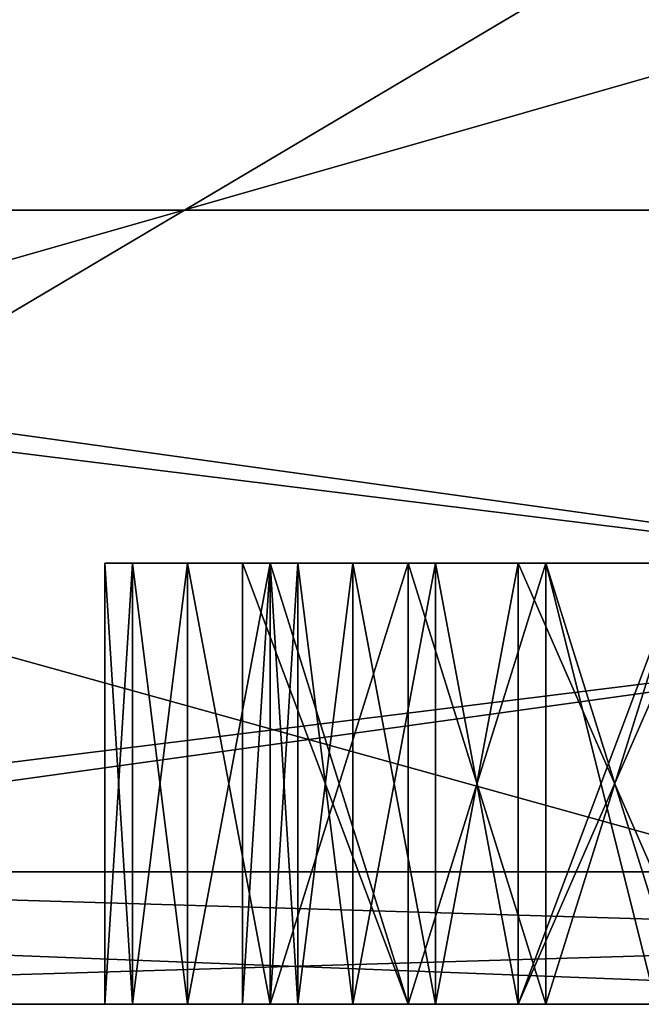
# Model space of a CAD drawing. Header units: millimetres. Extents: x -25 to 71, y -3 to 471.
# Tile 7 of 199: x -2.82 to -1.41, y -3 to -0.77. Entities that reach past the tile are written whole.
import ezdxf

# ---------------------------------------------------------------- set-up
doc = ezdxf.new("R2010")
doc.units = ezdxf.units.MM
doc.header["$LTSCALE"] = 65.185185
for name, color, linetype in [('428', 7, 'CONTINUOUS'), ('431', 7, 'CONTINUOUS'), ('434', 7, 'CONTINUOUS'), ('435', 7, 'CONTINUOUS'), ('436', 7, 'CONTINUOUS'), ('441', 7, 'CONTINUOUS'), ('442', 7, 'CONTINUOUS'), ('443', 7, 'CONTINUOUS'), ('444', 7, 'CONTINUOUS'), ('445', 7, 'CONTINUOUS'), ('446', 7, 'CONTINUOUS'), ('449', 7, 'CONTINUOUS'), ('450', 7, 'CONTINUOUS'), ('451', 7, 'CONTINUOUS'), ('452', 7, 'CONTINUOUS'), ('517', 7, 'CONTINUOUS'), ('518', 7, 'CONTINUOUS'), ('519', 7, 'CONTINUOUS'), ('520', 7, 'CONTINUOUS'), ('521', 7, 'CONTINUOUS'), ('522', 7, 'CONTINUOUS'), ('523', 7, 'CONTINUOUS'), ('524', 7, 'CONTINUOUS'), ('525', 7, 'CONTINUOUS'), ('526', 7, 'CONTINUOUS'), ('535', 7, 'CONTINUOUS'), ('536', 7, 'CONTINUOUS'), ('537', 7, 'CONTINUOUS'), ('538', 7, 'CONTINUOUS'), ('539', 7, 'CONTINUOUS'), ('540', 7, 'CONTINUOUS'), ('541', 7, 'CONTINUOUS'), ('542', 7, 'CONTINUOUS'), ('543', 7, 'CONTINUOUS'), ('544', 7, 'CONTINUOUS'), ('545', 7, 'CONTINUOUS'), ('546', 7, 'CONTINUOUS'), ('547', 7, 'CONTINUOUS'), ('560', 7, 'CONTINUOUS'), ('561', 7, 'CONTINUOUS'), ('562', 7, 'CONTINUOUS'), ('563', 7, 'CONTINUOUS'), ('564', 7, 'CONTINUOUS'), ('565', 7, 'CONTINUOUS'), ('566', 7, 'CONTINUOUS'), ('567', 7, 'CONTINUOUS'), ('568', 7, 'CONTINUOUS'), ('569', 7, 'CONTINUOUS'), ('570', 7, 'CONTINUOUS'), ('798', 7, 'CONTINUOUS'), ('801', 7, 'CONTINUOUS')]:
    doc.layers.add(name, color=color, linetype=linetype)

msp = doc.modelspace()

# ---------------------------------------------------------------- linework, layer by layer
at = {"layer": '428', "linetype": 'CONTINUOUS'}
for points in [[(0, -3, 24.6), (-7.6041, -3, 23.3952), (7.6041, -3, 23.3952), (0, -3, 24.6)], [(7.6041, -3, 23.3952), (-7.6041, -3, 23.3952), (-7.2618, -3, 22.3498), (7.6041, -3, 23.3952)], [(0, -3, -24.6), (7.6041, -3, -23.3952), (-7.6041, -3, -23.3952), (0, -3, -24.6)], [(-7.6041, -3, -23.3952), (7.6041, -3, -23.3952), (7.2618, -3, -22.3498), (-7.6041, -3, -23.3952)], [(-7.2618, -3, -22.3498), (-7.6041, -3, -23.3952), (7.2618, -3, -22.3498), (-7.2618, -3, -22.3498)], [(7.2618, -3, 22.3498), (7.6041, -3, 23.3952), (-7.2618, -3, 22.3498), (7.2618, -3, 22.3498)]]:
    msp.add_3dface(points, dxfattribs=at)
at = {"layer": '431', "linetype": 'CONTINUOUS'}
for points in [[(-4.9753, 3.2, 15.312), (4.9753, 3.2, 15.312), (-4.9753, -2.7, 15.312), (-4.9753, 3.2, 15.312)], [(-4.9753, -2.7, 15.312), (4.9753, 3.2, 15.312), (4.9753, -2.7, 15.312), (-4.9753, -2.7, 15.312)]]:
    msp.add_3dface(points, dxfattribs=at)
at = {"layer": '434', "linetype": 'CONTINUOUS'}
for points in [[(-7.6945, -2.7, 23.6813), (7.6945, -2.7, 23.6813), (-7.6945, 1.7, 23.6813), (-7.6945, -2.7, 23.6813)], [(-7.6945, 1.7, 23.6813), (7.6945, -2.7, 23.6813), (7.6945, 1.7, 23.6813), (-7.6945, 1.7, 23.6813)]]:
    msp.add_3dface(points, dxfattribs=at)
at = {"layer": '435', "linetype": 'CONTINUOUS'}
for points in [[(4.9753, 3.2, -15.312), (-4.9753, 3.2, -15.312), (4.9753, -2.7, -15.312), (4.9753, 3.2, -15.312)], [(4.9753, -2.7, -15.312), (-4.9753, 3.2, -15.312), (-4.9753, -2.7, -15.312), (4.9753, -2.7, -15.312)]]:
    msp.add_3dface(points, dxfattribs=at)
at = {"layer": '436', "linetype": 'CONTINUOUS'}
for points in [[(7.6945, -2.7, -23.6813), (-7.6945, -2.7, -23.6813), (7.6945, 1.7, -23.6813), (7.6945, -2.7, -23.6813)], [(7.6945, 1.7, -23.6813), (-7.6945, -2.7, -23.6813), (-7.6945, 1.7, -23.6813), (7.6945, 1.7, -23.6813)]]:
    msp.add_3dface(points, dxfattribs=at)
at = {"layer": '441', "linetype": 'CONTINUOUS'}
for points in [[(7.2618, -3, 22.3498), (-7.2618, -3, 22.3498), (7.2618, -1.2, 22.3498), (7.2618, -3, 22.3498)], [(7.2618, -1.2, 22.3498), (-7.2618, -3, 22.3498), (-7.2618, -1.2, 22.3498), (7.2618, -1.2, 22.3498)]]:
    msp.add_3dface(points, dxfattribs=at)
at = {"layer": '442', "linetype": 'CONTINUOUS'}
for points in [[(7.2618, -1.2, 22.3498), (-7.2618, -1.2, 22.3498), (-6.4893, -1.2, 19.9722), (7.2618, -1.2, 22.3498)], [(-7.2618, -1.2, -22.3498), (7.2618, -1.2, -22.3498), (6.4893, -1.2, -19.9722), (-7.2618, -1.2, -22.3498)], [(-6.4893, -1.2, -19.9722), (-7.2618, -1.2, -22.3498), (6.4893, -1.2, -19.9722), (-6.4893, -1.2, -19.9722)], [(6.4893, -1.2, 19.9722), (7.2618, -1.2, 22.3498), (-6.4893, -1.2, 19.9722), (6.4893, -1.2, 19.9722)]]:
    msp.add_3dface(points, dxfattribs=at)
at = {"layer": '443', "linetype": 'CONTINUOUS'}
for points in [[(6.4893, -1.2, 19.9722), (-6.4893, -1.2, 19.9722), (6.4893, -3, 19.9722), (6.4893, -1.2, 19.9722)], [(6.4893, -3, 19.9722), (-6.4893, -1.2, 19.9722), (0, -3, 21), (6.4893, -3, 19.9722)], [(0, -3, 21), (-6.4893, -1.2, 19.9722), (-6.4893, -3, 19.9722), (0, -3, 21)]]:
    msp.add_3dface(points, dxfattribs=at)
at = {"layer": '444', "linetype": 'CONTINUOUS'}
for points in [[(-16.9894, -3, 12.3435), (-5.068, -3, 15.5973), (-1.3125, -3, 17), (-16.9894, -3, 12.3435)], [(-4.0625, -3, 17), (-16.9894, -3, 12.3435), (-1.625, -3, 17), (-4.0625, -3, 17)], [(-1.625, -3, 17), (-16.9894, -3, 12.3435), (-1.3125, -3, 17), (-1.625, -3, 17)], [(0, -3, 21), (-6.4893, -3, 19.9722), (-4.375, -3, 20), (0, -3, 21)], [(-6.4893, -3, -19.9722), (0, -3, -21), (4.4465, -3, -20), (-6.4893, -3, -19.9722)], [(-5.068, -3, -15.5973), (-6.4893, -3, -19.9722), (-1.1131, -3, -17), (-5.068, -3, -15.5973)], [(5.5393, -3, -19.4972), (-6.4893, -3, -19.9722), (4.4465, -3, -19.6343), (5.5393, -3, -19.4972)], [(-6.4893, -3, -19.9722), (5.5393, -3, -19.4972), (2.8011, -3, -19.2022), (-6.4893, -3, -19.9722)], [(4.4465, -3, -19.6343), (-6.4893, -3, -19.9722), (4.4465, -3, -20), (4.4465, -3, -19.6343)], [(1.5628, -3, -19.2022), (-6.4893, -3, -19.9722), (2.8011, -3, -19.2022), (1.5628, -3, -19.2022)], [(-6.4893, -3, -19.9722), (1.5628, -3, -19.2022), (-0.3568, -3, -19.2022), (-6.4893, -3, -19.9722)], [(-1.1131, -3, -17), (-6.4893, -3, -19.9722), (-1.0952, -3, -17.0959), (-1.1131, -3, -17)], [(-1.0952, -3, -17.0959), (-6.4893, -3, -19.9722), (-1.084, -3, -17.2078), (-1.0952, -3, -17.0959)], [(-1.084, -3, -17.2078), (-6.4893, -3, -19.9722), (-1.0805, -3, -17.2975), (-1.084, -3, -17.2078)], [(-1.0805, -3, -17.2975), (-6.4893, -3, -19.9722), (-1.0798, -3, -17.3947), (-1.0805, -3, -17.2975)], [(-1.0798, -3, -17.3947), (-6.4893, -3, -19.9722), (-1.0798, -3, -18.5249), (-1.0798, -3, -17.3947)], [(-1.0798, -3, -18.5249), (-6.4893, -3, -19.9722), (-1.0259, -3, -18.8562), (-1.0798, -3, -18.5249)], [(-1.0259, -3, -18.8562), (-6.4893, -3, -19.9722), (-0.9001, -3, -19.0432), (-1.0259, -3, -18.8562)], [(-0.9001, -3, -19.0432), (-6.4893, -3, -19.9722), (-0.7041, -3, -19.1536), (-0.9001, -3, -19.0432)], [(-0.7041, -3, -19.1536), (-6.4893, -3, -19.9722), (-0.3568, -3, -19.2022), (-0.7041, -3, -19.1536)], [(-5.068, -3, 15.5973), (5.068, -3, 15.5973), (4.75, -3, 17), (-5.068, -3, 15.5973)], [(-1.3125, -3, 17), (-5.068, -3, 15.5973), (1.0625, -3, 17), (-1.3125, -3, 17)], [(1.0625, -3, 17), (-5.068, -3, 15.5973), (1.4375, -3, 17), (1.0625, -3, 17)], [(1.4375, -3, 17), (-5.068, -3, 15.5973), (4.375, -3, 17), (1.4375, -3, 17)], [(4.375, -3, 17), (-5.068, -3, 15.5973), (4.75, -3, 17), (4.375, -3, 17)], [(5.068, -3, -15.5973), (-5.068, -3, -15.5973), (-1.1131, -3, -17), (5.068, -3, -15.5973)], [(-5, -3, 19.1064), (-4.375, -3, 18.9149), (-2.5625, -3, 19.1702), (-5, -3, 19.1064)], [(-3.25, -3, 19.2979), (-5, -3, 19.1064), (-2.5625, -3, 19.1702), (-3.25, -3, 19.2979)], [(-4.125, -3, 20), (0, -3, 21), (-4.375, -3, 20), (-4.125, -3, 20)], [(-4.375, -3, 18.9149), (-4.0625, -3, 18.9149), (-2.5625, -3, 19.1702), (-4.375, -3, 18.9149)], [(0, -3, 21), (-4.125, -3, 20), (-1.625, -3, 20), (0, -3, 21)], [(-4.125, -3, 20), (-3.8125, -3, 19.9362), (-1.625, -3, 20), (-4.125, -3, 20)], [(-4.0625, -3, 18.9149), (-3.75, -3, 18.8511), (-2.5625, -3, 19.1702), (-4.0625, -3, 18.9149)], [(-3.75, -3, 17.0638), (-4.0625, -3, 17), (-1.9375, -3, 17.0638), (-3.75, -3, 17.0638)], [(-1.9375, -3, 17.0638), (-4.0625, -3, 17), (-1.625, -3, 17), (-1.9375, -3, 17.0638)], [(-3.8125, -3, 19.9362), (-3.5, -3, 19.7447), (-1.9375, -3, 19.9362), (-3.8125, -3, 19.9362)], [(-1.625, -3, 20), (-3.8125, -3, 19.9362), (-1.9375, -3, 19.9362), (-1.625, -3, 20)], [(-3.75, -3, 18.8511), (-3.4375, -3, 18.6596), (-2.625, -3, 18.7234), (-3.75, -3, 18.8511)], [(-2.5625, -3, 19.1702), (-3.75, -3, 18.8511), (-2.625, -3, 18.7234), (-2.5625, -3, 19.1702)], [(-3.4375, -3, 17.2553), (-3.75, -3, 17.0638), (-2.25, -3, 17.2553), (-3.4375, -3, 17.2553)], [(-2.25, -3, 17.2553), (-3.75, -3, 17.0638), (-1.9375, -3, 17.0638), (-2.25, -3, 17.2553)], [(-3.5, -3, 19.7447), (-3.3125, -3, 19.4894), (-2.25, -3, 19.7447), (-3.5, -3, 19.7447)], [(-1.9375, -3, 19.9362), (-3.5, -3, 19.7447), (-2.25, -3, 19.7447), (-1.9375, -3, 19.9362)], [(-3.4375, -3, 18.6596), (-3.25, -3, 18.4681), (-2.625, -3, 18.7234), (-3.4375, -3, 18.6596)], [(-3.25, -3, 17.5106), (-3.4375, -3, 17.2553), (-2.4375, -3, 17.5106), (-3.25, -3, 17.5106)], [(-2.4375, -3, 17.5106), (-3.4375, -3, 17.2553), (-2.25, -3, 17.2553), (-2.4375, -3, 17.5106)], [(-3.3125, -3, 19.4894), (-3.25, -3, 19.2979), (-2.4375, -3, 19.4894), (-3.3125, -3, 19.4894)], [(-2.25, -3, 19.7447), (-3.3125, -3, 19.4894), (-2.4375, -3, 19.4894), (-2.25, -3, 19.7447)], [(-3.25, -3, 18.4681), (-3.125, -3, 18.1489), (-2.625, -3, 18.2766), (-3.25, -3, 18.4681)], [(-2.625, -3, 18.7234), (-3.25, -3, 18.4681), (-2.625, -3, 18.2766), (-2.625, -3, 18.7234)], [(-2.4375, -3, 19.4894), (-3.25, -3, 19.2979), (-2.5625, -3, 19.1702), (-2.4375, -3, 19.4894)], [(-3.125, -3, 17.8298), (-3.25, -3, 17.5106), (-2.5625, -3, 17.8298), (-3.125, -3, 17.8298)], [(-2.5625, -3, 17.8298), (-3.25, -3, 17.5106), (-2.4375, -3, 17.5106), (-2.5625, -3, 17.8298)], [(-3.125, -3, 18.1489), (-3.125, -3, 17.8298), (-2.625, -3, 18.2766), (-3.125, -3, 18.1489)], [(-2.625, -3, 18.2766), (-3.125, -3, 17.8298), (-2.5625, -3, 17.8298), (-2.625, -3, 18.2766)], [(-2.3125, -3, 18.5957), (-1.9375, -3, 18.8511), (-2.3125, -3, 18.7234), (-2.3125, -3, 18.5957)], [(-2.3125, -3, 18.7234), (-1.9375, -3, 18.8511), (-2.25, -3, 19.1064), (-2.3125, -3, 18.7234)], [(-1.9375, -3, 18.8511), (-1.625, -3, 18.9149), (-2.25, -3, 19.1064), (-1.9375, -3, 18.8511)], [(-2.25, -3, 19.1064), (-1.625, -3, 18.9149), (-0.5, -3, 19.2979), (-2.25, -3, 19.1064)], [(-2.1875, -3, 19.2979), (-2.25, -3, 19.1064), (-0.8125, -3, 19.2979), (-2.1875, -3, 19.2979)], [(-0.8125, -3, 19.2979), (-2.25, -3, 19.1064), (-0.5, -3, 19.2979), (-0.8125, -3, 19.2979)], [(-2.0625, -3, 19.4894), (-2.1875, -3, 19.2979), (-0.9375, -3, 19.4894), (-2.0625, -3, 19.4894)], [(-0.9375, -3, 19.4894), (-2.1875, -3, 19.2979), (-0.8125, -3, 19.2979), (-0.9375, -3, 19.4894)], [(-1.875, -3, 19.617), (-2.0625, -3, 19.4894), (-1.125, -3, 19.617), (-1.875, -3, 19.617)], [(-1.125, -3, 19.617), (-2.0625, -3, 19.4894), (-0.9375, -3, 19.4894), (-1.125, -3, 19.617)], [(-1.6875, -3, 19.6809), (-1.875, -3, 19.617), (-1.3125, -3, 19.6809), (-1.6875, -3, 19.6809)], [(-1.3125, -3, 19.6809), (-1.875, -3, 19.617), (-1.125, -3, 19.617), (-1.3125, -3, 19.6809)], [(-1.375, -3, 20), (0, -3, 21), (-1.625, -3, 20), (-1.375, -3, 20)], [(-1.625, -3, 18.9149), (-1.3125, -3, 18.9149), (-0.5, -3, 19.2979), (-1.625, -3, 18.9149)]]:
    msp.add_3dface(points, dxfattribs=at)
at = {"layer": '445', "linetype": 'CONTINUOUS'}
for points in [[(-7.2618, -3, -22.3498), (7.2618, -3, -22.3498), (-7.2618, -1.2, -22.3498), (-7.2618, -3, -22.3498)], [(7.2618, -3, -22.3498), (7.2618, -1.2, -22.3498), (-7.2618, -1.2, -22.3498), (7.2618, -3, -22.3498)]]:
    msp.add_3dface(points, dxfattribs=at)
at = {"layer": '446', "linetype": 'CONTINUOUS'}
for points in [[(-6.4893, -1.2, -19.9722), (6.4893, -1.2, -19.9722), (-6.4893, -3, -19.9722), (-6.4893, -1.2, -19.9722)], [(6.4893, -1.2, -19.9722), (0, -3, -21), (-6.4893, -3, -19.9722), (6.4893, -1.2, -19.9722)]]:
    msp.add_3dface(points, dxfattribs=at)
at = {"layer": '449', "linetype": 'CONTINUOUS'}
for points in [[(-4.9753, -2.7, -15.312), (-5.068, -3, -15.5973), (5.068, -3, -15.5973), (-4.9753, -2.7, -15.312)], [(4.9753, -2.7, -15.312), (-4.9753, -2.7, -15.312), (5.068, -3, -15.5973), (4.9753, -2.7, -15.312)]]:
    msp.add_3dface(points, dxfattribs=at)
at = {"layer": '450', "linetype": 'CONTINUOUS'}
for points in [[(-4.9753, -2.7, 15.312), (4.9753, -2.7, 15.312), (-5.068, -3, 15.5973), (-4.9753, -2.7, 15.312)], [(4.9753, -2.7, 15.312), (5.068, -3, 15.5973), (-5.068, -3, 15.5973), (4.9753, -2.7, 15.312)]]:
    msp.add_3dface(points, dxfattribs=at)
at = {"layer": '451', "linetype": 'CONTINUOUS'}
for points in [[(-7.6041, -3, 23.3952), (0, -3, 24.6), (-7.6945, -2.7, 23.6813), (-7.6041, -3, 23.3952)], [(0, -3, 24.6), (7.6945, -2.7, 23.6813), (-7.6945, -2.7, 23.6813), (0, -3, 24.6)]]:
    msp.add_3dface(points, dxfattribs=at)
at = {"layer": '452', "linetype": 'CONTINUOUS'}
for points in [[(0, -3, -24.6), (-7.6041, -3, -23.3952), (-7.6945, -2.7, -23.6813), (0, -3, -24.6)], [(0, -3, -24.6), (-7.6945, -2.7, -23.6813), (7.6945, -2.7, -23.6813), (0, -3, -24.6)]]:
    msp.add_3dface(points, dxfattribs=at)
at = {"layer": '517', "linetype": 'CONTINUOUS'}
for points in [[(-1.3125, -3, 18.9149), (-1.625, -3, 18.9149), (-1.625, -2, 18.9149), (-1.3125, -3, 18.9149)], [(-1.3125, -2, 18.9149), (-1.3125, -3, 18.9149), (-1.625, -2, 18.9149), (-1.3125, -2, 18.9149)]]:
    msp.add_3dface(points, dxfattribs=at)
at = {"layer": '518', "linetype": 'CONTINUOUS'}
for points in [[(-1.625, -3, 18.9149), (-1.9375, -3, 18.8511), (-1.9375, -2, 18.8511), (-1.625, -3, 18.9149)], [(-1.625, -2, 18.9149), (-1.625, -3, 18.9149), (-1.9375, -2, 18.8511), (-1.625, -2, 18.9149)]]:
    msp.add_3dface(points, dxfattribs=at)
at = {"layer": '519', "linetype": 'CONTINUOUS'}
for points in [[(-1.9375, -3, 18.8511), (-2.3125, -3, 18.5957), (-2.3125, -2, 18.5957), (-1.9375, -3, 18.8511)], [(-1.9375, -2, 18.8511), (-1.9375, -3, 18.8511), (-2.3125, -2, 18.5957), (-1.9375, -2, 18.8511)]]:
    msp.add_3dface(points, dxfattribs=at)
at = {"layer": '520', "linetype": 'CONTINUOUS'}
for points in [[(-2.3125, -3, 18.5957), (-2.3125, -3, 18.7234), (-2.3125, -2, 18.7234), (-2.3125, -3, 18.5957)], [(-2.3125, -2, 18.5957), (-2.3125, -3, 18.5957), (-2.3125, -2, 18.7234), (-2.3125, -2, 18.5957)]]:
    msp.add_3dface(points, dxfattribs=at)
at = {"layer": '521', "linetype": 'CONTINUOUS'}
for points in [[(-2.3125, -3, 18.7234), (-2.25, -3, 19.1064), (-2.25, -2, 19.1064), (-2.3125, -3, 18.7234)], [(-2.3125, -2, 18.7234), (-2.3125, -3, 18.7234), (-2.25, -2, 19.1064), (-2.3125, -2, 18.7234)]]:
    msp.add_3dface(points, dxfattribs=at)
at = {"layer": '522', "linetype": 'CONTINUOUS'}
for points in [[(-2.25, -3, 19.1064), (-2.1875, -3, 19.2979), (-2.1875, -2, 19.2979), (-2.25, -3, 19.1064)], [(-2.25, -2, 19.1064), (-2.25, -3, 19.1064), (-2.1875, -2, 19.2979), (-2.25, -2, 19.1064)]]:
    msp.add_3dface(points, dxfattribs=at)
at = {"layer": '523', "linetype": 'CONTINUOUS'}
for points in [[(-2.1875, -3, 19.2979), (-2.0625, -3, 19.4894), (-2.0625, -2, 19.4894), (-2.1875, -3, 19.2979)], [(-2.1875, -2, 19.2979), (-2.1875, -3, 19.2979), (-2.0625, -2, 19.4894), (-2.1875, -2, 19.2979)]]:
    msp.add_3dface(points, dxfattribs=at)
at = {"layer": '524', "linetype": 'CONTINUOUS'}
for points in [[(-2.0625, -3, 19.4894), (-1.875, -3, 19.617), (-1.875, -2, 19.617), (-2.0625, -3, 19.4894)], [(-2.0625, -2, 19.4894), (-2.0625, -3, 19.4894), (-1.875, -2, 19.617), (-2.0625, -2, 19.4894)]]:
    msp.add_3dface(points, dxfattribs=at)
at = {"layer": '525', "linetype": 'CONTINUOUS'}
for points in [[(-1.875, -3, 19.617), (-1.6875, -3, 19.6809), (-1.6875, -2, 19.6809), (-1.875, -3, 19.617)], [(-1.875, -2, 19.617), (-1.875, -3, 19.617), (-1.6875, -2, 19.6809), (-1.875, -2, 19.617)]]:
    msp.add_3dface(points, dxfattribs=at)
at = {"layer": '526', "linetype": 'CONTINUOUS'}
for points in [[(-1.6875, -3, 19.6809), (-1.3125, -3, 19.6809), (-1.3125, -2, 19.6809), (-1.6875, -3, 19.6809)], [(-1.6875, -2, 19.6809), (-1.6875, -3, 19.6809), (-1.3125, -2, 19.6809), (-1.6875, -2, 19.6809)]]:
    msp.add_3dface(points, dxfattribs=at)
at = {"layer": '535', "linetype": 'CONTINUOUS'}
for points in [[(-1.375, -3, 20), (-1.625, -3, 20), (-1.625, -2, 20), (-1.375, -3, 20)], [(-1.375, -2, 20), (-1.375, -3, 20), (-1.625, -2, 20), (-1.375, -2, 20)]]:
    msp.add_3dface(points, dxfattribs=at)
at = {"layer": '536', "linetype": 'CONTINUOUS'}
for points in [[(-1.625, -3, 20), (-1.9375, -3, 19.9362), (-1.9375, -2, 19.9362), (-1.625, -3, 20)], [(-1.625, -2, 20), (-1.625, -3, 20), (-1.9375, -2, 19.9362), (-1.625, -2, 20)]]:
    msp.add_3dface(points, dxfattribs=at)
at = {"layer": '537', "linetype": 'CONTINUOUS'}
for points in [[(-1.9375, -3, 19.9362), (-2.25, -3, 19.7447), (-2.25, -2, 19.7447), (-1.9375, -3, 19.9362)], [(-1.9375, -2, 19.9362), (-1.9375, -3, 19.9362), (-2.25, -2, 19.7447), (-1.9375, -2, 19.9362)]]:
    msp.add_3dface(points, dxfattribs=at)
at = {"layer": '538', "linetype": 'CONTINUOUS'}
for points in [[(-2.25, -3, 19.7447), (-2.4375, -3, 19.4894), (-2.4375, -2, 19.4894), (-2.25, -3, 19.7447)], [(-2.25, -2, 19.7447), (-2.25, -3, 19.7447), (-2.4375, -2, 19.4894), (-2.25, -2, 19.7447)]]:
    msp.add_3dface(points, dxfattribs=at)
at = {"layer": '539', "linetype": 'CONTINUOUS'}
for points in [[(-2.4375, -3, 19.4894), (-2.5625, -3, 19.1702), (-2.5625, -2, 19.1702), (-2.4375, -3, 19.4894)], [(-2.4375, -2, 19.4894), (-2.4375, -3, 19.4894), (-2.5625, -2, 19.1702), (-2.4375, -2, 19.4894)]]:
    msp.add_3dface(points, dxfattribs=at)
at = {"layer": '540', "linetype": 'CONTINUOUS'}
for points in [[(-2.5625, -3, 19.1702), (-2.625, -3, 18.7234), (-2.625, -2, 18.7234), (-2.5625, -3, 19.1702)], [(-2.5625, -2, 19.1702), (-2.5625, -3, 19.1702), (-2.625, -2, 18.7234), (-2.5625, -2, 19.1702)]]:
    msp.add_3dface(points, dxfattribs=at)
at = {"layer": '541', "linetype": 'CONTINUOUS'}
for points in [[(-2.625, -3, 18.7234), (-2.625, -3, 18.2766), (-2.625, -2, 18.2766), (-2.625, -3, 18.7234)], [(-2.625, -2, 18.7234), (-2.625, -3, 18.7234), (-2.625, -2, 18.2766), (-2.625, -2, 18.7234)]]:
    msp.add_3dface(points, dxfattribs=at)
at = {"layer": '542', "linetype": 'CONTINUOUS'}
for points in [[(-2.625, -3, 18.2766), (-2.5625, -3, 17.8298), (-2.5625, -2, 17.8298), (-2.625, -3, 18.2766)], [(-2.625, -2, 18.2766), (-2.625, -3, 18.2766), (-2.5625, -2, 17.8298), (-2.625, -2, 18.2766)]]:
    msp.add_3dface(points, dxfattribs=at)
at = {"layer": '543', "linetype": 'CONTINUOUS'}
for points in [[(-2.5625, -3, 17.8298), (-2.4375, -3, 17.5106), (-2.4375, -2, 17.5106), (-2.5625, -3, 17.8298)], [(-2.5625, -2, 17.8298), (-2.5625, -3, 17.8298), (-2.4375, -2, 17.5106), (-2.5625, -2, 17.8298)]]:
    msp.add_3dface(points, dxfattribs=at)
at = {"layer": '544', "linetype": 'CONTINUOUS'}
for points in [[(-2.4375, -3, 17.5106), (-2.25, -3, 17.2553), (-2.25, -2, 17.2553), (-2.4375, -3, 17.5106)], [(-2.4375, -2, 17.5106), (-2.4375, -3, 17.5106), (-2.25, -2, 17.2553), (-2.4375, -2, 17.5106)]]:
    msp.add_3dface(points, dxfattribs=at)
at = {"layer": '545', "linetype": 'CONTINUOUS'}
for points in [[(-2.25, -3, 17.2553), (-1.9375, -3, 17.0638), (-1.9375, -2, 17.0638), (-2.25, -3, 17.2553)], [(-2.25, -2, 17.2553), (-2.25, -3, 17.2553), (-1.9375, -2, 17.0638), (-2.25, -2, 17.2553)]]:
    msp.add_3dface(points, dxfattribs=at)
at = {"layer": '546', "linetype": 'CONTINUOUS'}
for points in [[(-1.9375, -3, 17.0638), (-1.625, -3, 17), (-1.625, -2, 17), (-1.9375, -3, 17.0638)], [(-1.9375, -2, 17.0638), (-1.9375, -3, 17.0638), (-1.625, -2, 17), (-1.9375, -2, 17.0638)]]:
    msp.add_3dface(points, dxfattribs=at)
at = {"layer": '547', "linetype": 'CONTINUOUS'}
for points in [[(-1.625, -3, 17), (-1.3125, -3, 17), (-1.3125, -2, 17), (-1.625, -3, 17)], [(-1.625, -2, 17), (-1.625, -3, 17), (-1.3125, -2, 17), (-1.625, -2, 17)]]:
    msp.add_3dface(points, dxfattribs=at)
at = {"layer": '560', "linetype": 'CONTINUOUS'}
for points in [[(-1.25, -2, 17.3191), (-1.25, -3, 17.3191), (-1.6875, -2, 17.3191), (-1.25, -2, 17.3191)], [(-1.6875, -2, 17.3191), (-1.25, -3, 17.3191), (-1.6875, -3, 17.3191), (-1.6875, -2, 17.3191)]]:
    msp.add_3dface(points, dxfattribs=at)
at = {"layer": '561', "linetype": 'CONTINUOUS'}
for points in [[(-1.6875, -2, 17.3191), (-1.6875, -3, 17.3191), (-1.875, -2, 17.383), (-1.6875, -2, 17.3191)], [(-1.875, -2, 17.383), (-1.6875, -3, 17.3191), (-1.875, -3, 17.383), (-1.875, -2, 17.383)]]:
    msp.add_3dface(points, dxfattribs=at)
at = {"layer": '562', "linetype": 'CONTINUOUS'}
for points in [[(-1.875, -2, 17.383), (-1.875, -3, 17.383), (-2.0625, -2, 17.5106), (-1.875, -2, 17.383)], [(-2.0625, -2, 17.5106), (-1.875, -3, 17.383), (-2.0625, -3, 17.5106), (-2.0625, -2, 17.5106)]]:
    msp.add_3dface(points, dxfattribs=at)
at = {"layer": '563', "linetype": 'CONTINUOUS'}
for points in [[(-2.0625, -2, 17.5106), (-2.0625, -3, 17.5106), (-2.1875, -2, 17.7021), (-2.0625, -2, 17.5106)], [(-2.1875, -2, 17.7021), (-2.0625, -3, 17.5106), (-2.1875, -3, 17.7021), (-2.1875, -2, 17.7021)]]:
    msp.add_3dface(points, dxfattribs=at)
at = {"layer": '564', "linetype": 'CONTINUOUS'}
for points in [[(-2.1875, -2, 17.7021), (-2.1875, -3, 17.7021), (-2.25, -2, 17.8936), (-2.1875, -2, 17.7021)], [(-2.25, -2, 17.8936), (-2.1875, -3, 17.7021), (-2.25, -3, 17.8936), (-2.25, -2, 17.8936)]]:
    msp.add_3dface(points, dxfattribs=at)
at = {"layer": '565', "linetype": 'CONTINUOUS'}
for points in [[(-2.25, -2, 17.8936), (-2.25, -3, 17.8936), (-2.25, -2, 18.0851), (-2.25, -2, 17.8936)], [(-2.25, -2, 18.0851), (-2.25, -3, 17.8936), (-2.25, -3, 18.0851), (-2.25, -2, 18.0851)]]:
    msp.add_3dface(points, dxfattribs=at)
at = {"layer": '566', "linetype": 'CONTINUOUS'}
for points in [[(-2.25, -2, 18.0851), (-2.25, -3, 18.0851), (-2.1875, -2, 18.2766), (-2.25, -2, 18.0851)], [(-2.1875, -2, 18.2766), (-2.25, -3, 18.0851), (-2.1875, -3, 18.2766), (-2.1875, -2, 18.2766)]]:
    msp.add_3dface(points, dxfattribs=at)
at = {"layer": '567', "linetype": 'CONTINUOUS'}
for points in [[(-2.1875, -2, 18.2766), (-2.1875, -3, 18.2766), (-2.0625, -2, 18.4043), (-2.1875, -2, 18.2766)], [(-2.0625, -2, 18.4043), (-2.1875, -3, 18.2766), (-2.0625, -3, 18.4043), (-2.0625, -2, 18.4043)]]:
    msp.add_3dface(points, dxfattribs=at)
at = {"layer": '568', "linetype": 'CONTINUOUS'}
for points in [[(-2.0625, -2, 18.4043), (-2.0625, -3, 18.4043), (-1.875, -2, 18.5319), (-2.0625, -2, 18.4043)], [(-1.875, -2, 18.5319), (-2.0625, -3, 18.4043), (-1.875, -3, 18.5319), (-1.875, -2, 18.5319)]]:
    msp.add_3dface(points, dxfattribs=at)
at = {"layer": '569', "linetype": 'CONTINUOUS'}
for points in [[(-1.875, -2, 18.5319), (-1.875, -3, 18.5319), (-1.6875, -2, 18.5957), (-1.875, -2, 18.5319)], [(-1.6875, -2, 18.5957), (-1.875, -3, 18.5319), (-1.6875, -3, 18.5957), (-1.6875, -2, 18.5957)]]:
    msp.add_3dface(points, dxfattribs=at)
at = {"layer": '570', "linetype": 'CONTINUOUS'}
for points in [[(-1.6875, -2, 18.5957), (-1.6875, -3, 18.5957), (-1.25, -2, 18.5957), (-1.6875, -2, 18.5957)], [(-1.25, -2, 18.5957), (-1.6875, -3, 18.5957), (-1.25, -3, 18.5957), (-1.25, -2, 18.5957)]]:
    msp.add_3dface(points, dxfattribs=at)
at = {"layer": '798', "linetype": 'CONTINUOUS'}
for points in [[(-2.25, -3, 17.8936), (-2.1875, -3, 17.7021), (-2.25, -3, 18.0851), (-2.25, -3, 17.8936)], [(-2.25, -3, 18.0851), (-2.1875, -3, 17.7021), (-2.1875, -3, 18.2766), (-2.25, -3, 18.0851)], [(-2.1875, -3, 17.7021), (-2.0625, -3, 17.5106), (-2.1875, -3, 18.2766), (-2.1875, -3, 17.7021)], [(-2.1875, -3, 18.2766), (-2.0625, -3, 17.5106), (-2.0625, -3, 18.4043), (-2.1875, -3, 18.2766)], [(-2.0625, -3, 17.5106), (-1.875, -3, 17.383), (-2.0625, -3, 18.4043), (-2.0625, -3, 17.5106)], [(-2.0625, -3, 18.4043), (-1.875, -3, 17.383), (-1.875, -3, 18.5319), (-2.0625, -3, 18.4043)], [(-1.875, -3, 17.383), (-1.6875, -3, 17.3191), (-1.875, -3, 18.5319), (-1.875, -3, 17.383)], [(-1.875, -3, 18.5319), (-1.6875, -3, 17.3191), (-1.6875, -3, 18.5957), (-1.875, -3, 18.5319)], [(-1.6875, -3, 17.3191), (-1.25, -3, 17.3191), (-1.6875, -3, 18.5957), (-1.6875, -3, 17.3191)], [(-1.6875, -3, 18.5957), (-1.25, -3, 17.3191), (-1.25, -3, 18.5957), (-1.6875, -3, 18.5957)]]:
    msp.add_3dface(points, dxfattribs=at)
at = {"layer": '801', "linetype": 'CONTINUOUS'}
for points in [[(-2.3125, -2, 18.5957), (-2.3125, -2, 18.7234), (-2.625, -2, 18.2766), (-2.3125, -2, 18.5957)], [(-2.625, -2, 18.2766), (-1.875, -2, 18.5319), (-2.3125, -2, 18.5957), (-2.625, -2, 18.2766)], [(-2.3125, -2, 18.7234), (-2.25, -2, 19.1064), (-2.625, -2, 18.7234), (-2.3125, -2, 18.7234)], [(-2.3125, -2, 18.7234), (-2.625, -2, 18.7234), (-2.625, -2, 18.2766), (-2.3125, -2, 18.7234)], [(-2.25, -2, 19.1064), (-2.5625, -2, 19.1702), (-2.625, -2, 18.7234), (-2.25, -2, 19.1064)], [(-2.625, -2, 18.2766), (-2.5625, -2, 17.8298), (-2.1875, -2, 18.2766), (-2.625, -2, 18.2766)], [(-2.625, -2, 18.2766), (-2.1875, -2, 18.2766), (-2.0625, -2, 18.4043), (-2.625, -2, 18.2766)], [(-2.625, -2, 18.2766), (-2.0625, -2, 18.4043), (-1.875, -2, 18.5319), (-2.625, -2, 18.2766)], [(-2.25, -2, 19.1064), (-2.1875, -2, 19.2979), (-2.5625, -2, 19.1702), (-2.25, -2, 19.1064)], [(-2.1875, -2, 19.2979), (-2.0625, -2, 19.4894), (-2.5625, -2, 19.1702), (-2.1875, -2, 19.2979)], [(-2.0625, -2, 19.4894), (-2.4375, -2, 19.4894), (-2.5625, -2, 19.1702), (-2.0625, -2, 19.4894)], [(-2.5625, -2, 17.8298), (-2.4375, -2, 17.5106), (-2.1875, -2, 17.7021), (-2.5625, -2, 17.8298)], [(-2.5625, -2, 17.8298), (-2.1875, -2, 17.7021), (-2.25, -2, 17.8936), (-2.5625, -2, 17.8298)], [(-2.5625, -2, 17.8298), (-2.25, -2, 17.8936), (-2.25, -2, 18.0851), (-2.5625, -2, 17.8298)], [(-2.5625, -2, 17.8298), (-2.25, -2, 18.0851), (-2.1875, -2, 18.2766), (-2.5625, -2, 17.8298)], [(-2.0625, -2, 19.4894), (-1.875, -2, 19.617), (-2.4375, -2, 19.4894), (-2.0625, -2, 19.4894)], [(-1.875, -2, 19.617), (-1.6875, -2, 19.6809), (-2.4375, -2, 19.4894), (-1.875, -2, 19.617)], [(-1.6875, -2, 19.6809), (-2.25, -2, 19.7447), (-2.4375, -2, 19.4894), (-1.6875, -2, 19.6809)], [(-2.4375, -2, 17.5106), (-2.25, -2, 17.2553), (-2.0625, -2, 17.5106), (-2.4375, -2, 17.5106)], [(-2.4375, -2, 17.5106), (-2.0625, -2, 17.5106), (-2.1875, -2, 17.7021), (-2.4375, -2, 17.5106)], [(-0.6875, -2, 18.6596), (-1, -2, 18.8511), (-2.3125, -2, 18.5957), (-0.6875, -2, 18.6596)], [(-0.6875, -2, 18.6596), (-2.3125, -2, 18.5957), (-1.6875, -2, 18.5957), (-0.6875, -2, 18.6596)], [(-1, -2, 18.8511), (-1.9375, -2, 18.8511), (-2.3125, -2, 18.5957), (-1, -2, 18.8511)], [(-1.6875, -2, 18.5957), (-2.3125, -2, 18.5957), (-1.875, -2, 18.5319), (-1.6875, -2, 18.5957)], [(-1.6875, -2, 19.6809), (-0.75, -2, 19.7447), (-2.25, -2, 19.7447), (-1.6875, -2, 19.6809)], [(-0.75, -2, 19.7447), (-1.0625, -2, 19.9362), (-2.25, -2, 19.7447), (-0.75, -2, 19.7447)], [(-1.0625, -2, 19.9362), (-1.9375, -2, 19.9362), (-2.25, -2, 19.7447), (-1.0625, -2, 19.9362)], [(-2.25, -2, 17.2553), (-1.9375, -2, 17.0638), (-0.6875, -2, 17.2553), (-2.25, -2, 17.2553)], [(-2.25, -2, 17.2553), (-0.6875, -2, 17.2553), (-1.25, -2, 17.3191), (-2.25, -2, 17.2553)], [(-2.25, -2, 17.2553), (-1.25, -2, 17.3191), (-1.6875, -2, 17.3191), (-2.25, -2, 17.2553)], [(-2.25, -2, 17.2553), (-1.6875, -2, 17.3191), (-1.875, -2, 17.383), (-2.25, -2, 17.2553)], [(-2.25, -2, 17.2553), (-1.875, -2, 17.383), (-2.0625, -2, 17.5106), (-2.25, -2, 17.2553)], [(-1, -2, 18.8511), (-1.3125, -2, 18.9149), (-1.9375, -2, 18.8511), (-1, -2, 18.8511)], [(-1.3125, -2, 18.9149), (-1.625, -2, 18.9149), (-1.9375, -2, 18.8511), (-1.3125, -2, 18.9149)], [(-1.0625, -2, 19.9362), (-1.375, -2, 20), (-1.9375, -2, 19.9362), (-1.0625, -2, 19.9362)], [(-1.375, -2, 20), (-1.625, -2, 20), (-1.9375, -2, 19.9362), (-1.375, -2, 20)], [(-1.9375, -2, 17.0638), (-1.625, -2, 17), (-1, -2, 17.0638), (-1.9375, -2, 17.0638)], [(-1.9375, -2, 17.0638), (-1, -2, 17.0638), (-0.6875, -2, 17.2553), (-1.9375, -2, 17.0638)], [(-0.6875, -2, 18.6596), (-1.6875, -2, 18.5957), (-1.25, -2, 18.5957), (-0.6875, -2, 18.6596)], [(-1.6875, -2, 19.6809), (-1.3125, -2, 19.6809), (-0.75, -2, 19.7447), (-1.6875, -2, 19.6809)], [(-1.625, -2, 17), (-1.3125, -2, 17), (-1, -2, 17.0638), (-1.625, -2, 17)]]:
    msp.add_3dface(points, dxfattribs=at)

doc.saveas('drawing.dxf')
